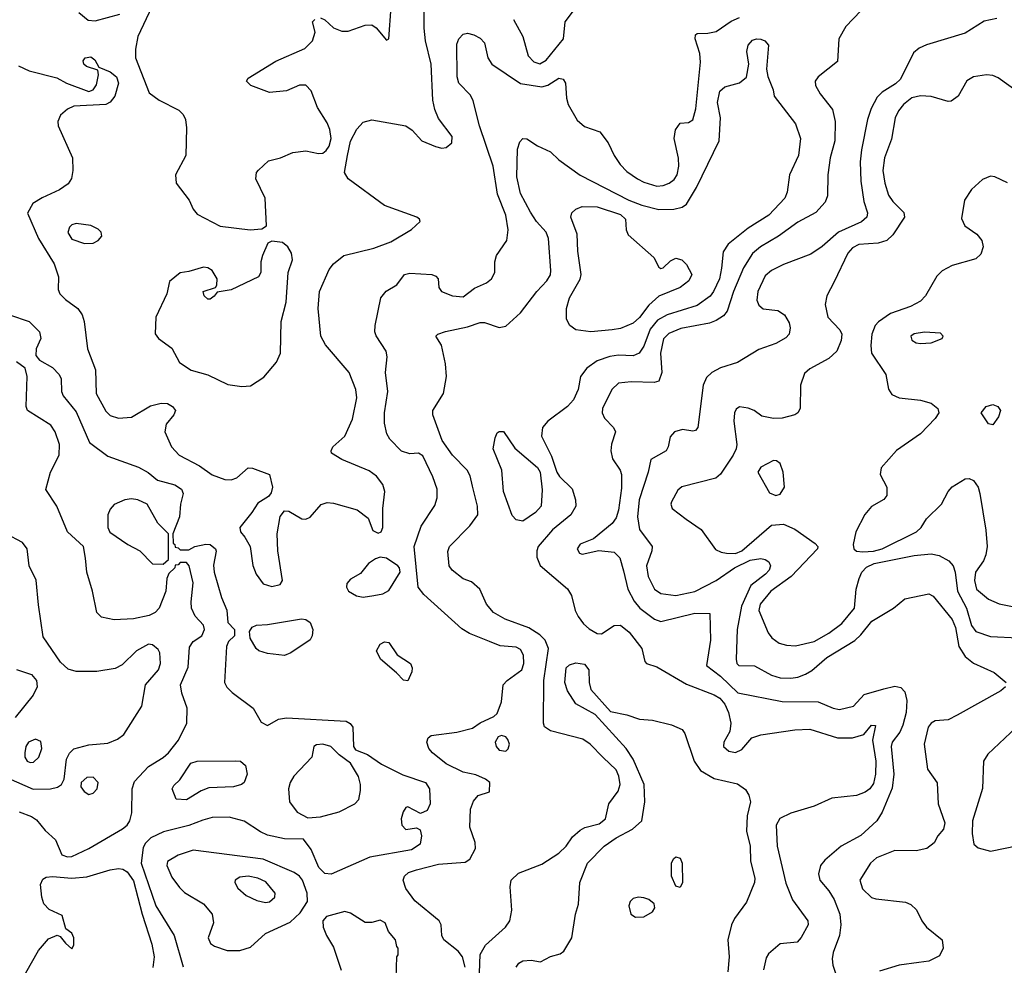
# Model space of a CAD drawing. Extents: x 1173029 to 1307123, y 522559 to 678521.
# Tile 195 of 256: x 1198830 to 1203459, y 588535 to 592984. Entities that reach past the tile are written whole.
import ezdxf

# ---------------------------------------------------------------- set-up
doc = ezdxf.new("R2010")
doc.units = 0

msp = doc.modelspace()

# ---------------------------------------------------------------- linework, layer by layer
at = {"layer": '0CON10XD'}
for points in [[(1198825, 592767.3), (1198875, 592742.9), (1199005, 592711.4), (1199050, 592685), (1199155, 592646), (1199175.6, 592654.4), (1199191.7, 592678.3), (1199200, 592725), (1199197.5, 592747.5), (1199143.4, 592763.4), (1199131.2, 592775), (1199129.2, 592790.8), (1199137.5, 592805), (1199165, 592809.2), (1199183.8, 592795), (1199201.7, 592761.7), (1199255, 592738.9), (1199284.5, 592715), (1199294.6, 592685), (1199276.7, 592625), (1199255, 592595.7), (1199235, 592585.6), (1199085, 592578.1), (1199055, 592563.5), (1199021.5, 592535), (1199008.9, 592505), (1199011.1, 592485), (1199078.9, 592335), (1199080.5, 592275), (1199073, 592237), (1199057.3, 592212.7), (1199017, 592183), (1198935, 592146.7), (1198891.2, 592118.8), (1198866.2, 592073.8), (1198918.2, 591955), (1198992.5, 591835), (1199011.9, 591775), (1199010.5, 591715), (1199018.5, 591695), (1199045, 591667.5), (1199103.3, 591625), (1199123.6, 591595), (1199133.6, 591565), (1199148.9, 591435), (1199186.6, 591336.6), (1199188.9, 591225), (1199235, 591141.9), (1199255, 591121.5), (1199295, 591109.1), (1199355.5, 591114.5), (1199445, 591167.1), (1199495, 591180), (1199525, 591178.8), (1199548.8, 591165), (1199562, 591145), (1199554, 591125), (1199518.7, 591081.3), (1199512.9, 591045), (1199544.5, 590975), (1199580, 590935), (1199675.5, 590885.5), (1199735, 590842.9), (1199795, 590820.8), (1199825, 590820), (1199851.2, 590828.8), (1199905, 590876.2), (1199925, 590874), (1200004.1, 590844.1), (1200018.1, 590785), (1200011.9, 590758.1), (1199999.1, 590740.9), (1199950.3, 590709.7), (1199922, 590665), (1199864.5, 590595.5), (1199868.1, 590575), (1199888.8, 590548.8), (1199913.6, 590505), (1199925.7, 590415.7), (1199942, 590375), (1199975, 590330), (1200015, 590317.1), (1200055, 590326.7), (1200066, 590345), (1200043.5, 590485), (1200040.9, 590565), (1200055, 590647.5), (1200075, 590673.8), (1200095, 590672), (1200156.1, 590636.1), (1200175, 590633.8), (1200195, 590643.8), (1200247.2, 590702.8), (1200275, 590712.5), (1200305, 590710), (1200417.4, 590677.4), (1200468.3, 590638.3), (1200490.5, 590580.5), (1200515, 590568.8), (1200530, 590575), (1200538, 590595), (1200538, 590685), (1200547.5, 590765), (1200537.4, 590797.4), (1200506.9, 590836.9), (1200472.4, 590862.4), (1200344.6, 590914.6), (1200296.2, 590945), (1200294, 590955), (1200302, 590975), (1200359.4, 591025), (1200394.5, 591104.5), (1200414.7, 591205), (1200410.6, 591245), (1200378.5, 591325), (1200268.2, 591455), (1200245.4, 591495), (1200234, 591626), (1200239.2, 591705), (1200285, 591809.2), (1200305.8, 591835), (1200354.2, 591875), (1200495, 591909.2), (1200575, 591939.6), (1200673, 591997), (1200712.5, 592035), (1200710, 592045), (1200697.5, 592055), (1200545, 592110), (1200374.2, 592235), (1200357.8, 592265), (1200371.8, 592345), (1200385, 592413.3), (1200415, 592469.2), (1200445, 592501.4), (1200485, 592513.1), (1200645, 592485.6), (1200675.7, 592465), (1200721.4, 592415), (1200785, 592387.3), (1200815, 592380.5), (1200835, 592383.3), (1200862.2, 592405), (1200863.6, 592435), (1200799.4, 592519.4), (1200781.5, 592561.5), (1200772, 592605), (1200764.1, 592775), (1200738.8, 592885), (1200732.1, 592945), (1200732.1, 593055)], [(1199451.4, 593045), (1199386.2, 592905), (1199374.5, 592845), (1199373.8, 592805), (1199439.5, 592639.5), (1199485.9, 592605.9), (1199578.5, 592558.5), (1199598.3, 592538.3), (1199609.4, 592515), (1199614.4, 592475), (1199611.9, 592345), (1199562.5, 592255), (1199566.5, 592215), (1199627.1, 592135), (1199645, 592093.3), (1199665, 592070), (1199773.2, 592013.2), (1199914.3, 591995.7), (1199969.3, 592000.7), (1199990, 592015), (1199984.3, 592145), (1199940, 592235), (1199944, 592265), (1199953.2, 592276.8), (1200000.3, 592319.7), (1200055.8, 592334.2), (1200115, 592360), (1200175, 592367.1), (1200235, 592354.4), (1200255, 592356.7), (1200271.3, 592368.7), (1200285, 592390), (1200294.8, 592425), (1200287.8, 592467.8), (1200275, 592499.2), (1200230.7, 592570.8), (1200199.8, 592649.8), (1200175, 592675.7), (1200145, 592675.7), (1200085, 592649.4), (1200005, 592642.5), (1199916.7, 592675), (1199896.2, 592695), (1199905, 592709.2), (1200035, 592789.2), (1200170.5, 592849.5), (1200206.9, 592885), (1200219.2, 592925), (1200207.5, 592975), (1200217.5, 592985)], [(1200245, 592993.8), (1200265, 592983.8), (1200305.8, 592945.8), (1200345, 592930.5), (1200375, 592931.1), (1200455, 592959.1), (1200485, 592960.8), (1200505.5, 592945.5), (1200555, 592887.5), (1200566.2, 592895), (1200576.7, 593045)], [(1201152.2, 592985), (1201195.3, 592905), (1201220.4, 592815), (1201246.7, 592786.7), (1201275, 592777.1), (1201305.5, 592794.5), (1201386.4, 592895), (1201394.6, 592975), (1201448.5, 593045)], [(1199108.8, 593018.8), (1199152.7, 592982.7), (1199185, 592978.8), (1199300.4, 593009.6)], [(1200925, 588526.2), (1200911.6, 588575), (1200892.2, 588602.2), (1200824.4, 588655), (1200814.4, 588675), (1200811.9, 588725), (1200801.9, 588745), (1200688.1, 588838.1), (1200645, 588896.2), (1200632.9, 588935), (1200639.2, 588955), (1200658.7, 588971.3), (1200695.4, 588984.6), (1200798.7, 589011.3), (1200925, 589021.1), (1200946.2, 589035), (1200973.8, 589085), (1200972.3, 589112.3), (1200947.1, 589185), (1200949.7, 589270.3), (1200963, 589307), (1200985, 589333.3), (1201038.3, 589351.7), (1201040, 589395), (1201020.7, 589410.7), (1200975, 589431.2), (1200915, 589444), (1200835, 589483.8), (1200770.8, 589535), (1200754.2, 589555), (1200744, 589585), (1200750, 589605), (1200765, 589616.2), (1200885, 589632.5), (1200959.7, 589650.3), (1200995, 589676), (1201060, 589705), (1201075, 589720), (1201095.9, 589774.1), (1201103.8, 589855), (1201122, 589875), (1201191.5, 589925), (1201200.8, 589955), (1201198.8, 589995), (1201185, 590021.4), (1201165, 590031.5), (1201088.6, 590038.6), (1201038.7, 590058.7), (1200945, 590096.4), (1200908.9, 590118.9), (1200729.5, 590279.5), (1200704.2, 590315), (1200684.6, 590505), (1200718, 590602), (1200782.1, 590697.9), (1200792.3, 590735), (1200792.5, 590775), (1200773.3, 590833.3), (1200725, 590932.9), (1200705, 590944.4), (1200665, 590941.5), (1200625, 590953.5), (1200570.5, 591010.5), (1200556.7, 591035), (1200545.4, 591085.4), (1200544.6, 591135), (1200561.1, 591235), (1200550.6, 591325), (1200558.3, 591398.3), (1200552.5, 591425), (1200506.8, 591496.8), (1200500, 591515), (1200500.8, 591545), (1200528, 591675), (1200553.6, 591706.4), (1200602.9, 591737.1), (1200640, 591785), (1200665, 591792), (1200767.5, 591785), (1200787, 591777), (1200797.5, 591765), (1200800, 591725), (1200813.3, 591705), (1200865.7, 591684.3), (1200915, 591680), (1200968.7, 591721.3), (1201025, 591746.8), (1201049.1, 591765), (1201063.8, 591795), (1201064.6, 591845), (1201071.8, 591875), (1201120.5, 591945), (1201126.1, 591995), (1201115.3, 592065), (1201077.3, 592162.7), (1201056.2, 592295), (1200991.8, 592485), (1200962.6, 592602.6), (1200949.4, 592629.4), (1200895.2, 592685.3), (1200886.8, 592715), (1200885, 592868.8), (1200895.5, 592895), (1200915, 592915.5), (1200935, 592920.4), (1200965, 592913.5), (1200995, 592897.1), (1201015.7, 592875), (1201031.9, 592805), (1201050, 592775), (1201185, 592683.8), (1201285, 592668.4), (1201313.5, 592676.5), (1201365, 592709.5), (1201385.8, 592705), (1201396.9, 592685), (1201400.9, 592615), (1201408.5, 592585), (1201451.5, 592511.5), (1201485, 592482.2), (1201557.1, 592457.1), (1201596.9, 592405), (1201624.4, 592345), (1201652.7, 592302.7), (1201685, 592270), (1201735.3, 592235.3), (1201765, 592219.6), (1201825, 592201.6), (1201855, 592203.4), (1201884.2, 592215.8), (1201908, 592232), (1201920.8, 592255), (1201928.7, 592295), (1201927.9, 592332.1), (1201906.7, 592425), (1201913.6, 592466.4), (1201935, 592496.7), (1201975, 592500), (1201995, 592513.3), (1202009.1, 592565), (1202031.2, 592785), (1202027.8, 592825), (1202006.7, 592895), (1202007.5, 592912.5), (1202015, 592920), (1202065, 592920.6), (1202105, 592929.1), (1202175, 592977.3), (1202215, 592995.3)], [(1203425, 592990.4), (1203365, 592977.2), (1203275, 592920.5), (1203093.4, 592866.6), (1203059.1, 592850.9), (1203032.2, 592827.8), (1202971.8, 592705), (1202947.4, 592682.6), (1202885, 592644), (1202861, 592619), (1202833.7, 592566.3), (1202816.8, 592515), (1202787.6, 592372.4), (1202782, 592315), (1202784.8, 592225), (1202798.9, 592128.9), (1202816.2, 592075), (1202813.8, 592055), (1202787.5, 592032.5), (1202679.5, 591985), (1202603.3, 591916.7), (1202549.1, 591880.9), (1202421.9, 591831.9), (1202364.4, 591805), (1202335, 591778.6), (1202300, 591705), (1202295.7, 591665), (1202305, 591641.2), (1202325, 591624), (1202395, 591615.8), (1202426, 591595), (1202448.3, 591558.3), (1202452.9, 591535), (1202448.6, 591505), (1202432.2, 591487.8), (1202385, 591461.1), (1202305, 591432.5), (1202205, 591371.5), (1202124.4, 591345.6), (1202085, 591323.8), (1202059.7, 591300.3), (1202042.9, 591265), (1202019.2, 591065), (1202007.9, 591052.1), (1201995, 591048), (1201945.7, 591055.7), (1201908.8, 591045), (1201888.3, 591021.7), (1201879.2, 590975), (1201869.2, 590955), (1201797.5, 590915), (1201785.3, 590855), (1201743.4, 590725), (1201735.3, 590644.7), (1201744.6, 590585), (1201803.6, 590505), (1201802.9, 590485), (1201776.7, 590415), (1201785.3, 590365), (1201815, 590305.6), (1201845, 590284.7), (1201915, 590274.8), (1202005, 590293.8), (1202105, 590345.2), (1202190.4, 590405), (1202265, 590440.8), (1202315, 590449.6), (1202335.2, 590445.2), (1202352.9, 590432.9), (1202360, 590415), (1202354.1, 590395), (1202337.2, 590375), (1202268, 590322), (1202223.8, 590225), (1202204.1, 590115), (1202199.1, 589975), (1202202.2, 589955), (1202211.2, 589945), (1202285, 589943.6), (1202365, 589900), (1202405, 589888), (1202455, 589886.7), (1202489.1, 589890.9), (1202525.2, 589904.7), (1202555, 589922.3), (1202625, 589983.3), (1202756.4, 590063.6), (1202785, 590089.6), (1202836.4, 590153.6), (1202938, 590215), (1202991.3, 590258.7), (1203105, 590283.1), (1203125, 590272.2), (1203215, 590162.7), (1203229.2, 590125), (1203246.4, 590035), (1203275, 589987.9), (1203315, 589956.8), (1203412.1, 589912.1), (1203468.6, 589865)], [(1202785, 593025.6), (1202715, 592952), (1202681.9, 592895), (1202675, 592787.5), (1202584, 592715), (1202570, 592695), (1202572.5, 592675), (1202594, 592635), (1202651.4, 592561.4), (1202663.8, 592505), (1202662.3, 592415), (1202641.2, 592335), (1202630.5, 592255), (1202627.8, 592155), (1202616.9, 592125), (1202572.7, 592077.3), (1202489, 592031), (1202397.5, 591965), (1202312.5, 591915), (1202275.6, 591884.4), (1202233.8, 591816.2), (1202185.7, 591705), (1202156.9, 591613.1), (1202139.7, 591590.3), (1202105, 591568.2), (1202072.7, 591557.2), (1201939.3, 591530.7)], [(1201232, 592078), (1201185, 592165.8), (1201167.6, 592245), (1201170.4, 592375), (1201181.1, 592408.9), (1201195, 592426), (1201215, 592424.2), (1201265, 592390.6), (1201325, 592362.9), (1201365, 592324.3), (1201465, 592252.7), (1201694.5, 592135), (1201755, 592111.1), (1201835, 592091.1), (1201905, 592093.1), (1201945, 592102.3), (1201965, 592116.5), (1202011.5, 592195), (1202118.5, 592415), (1202125, 592522.5), (1202111.6, 592595), (1202122.3, 592647.7), (1202145, 592668.6), (1202215, 592687.1), (1202246.8, 592713.2), (1202257.8, 592775), (1202249.5, 592835), (1202254.4, 592865), (1202275, 592888.5), (1202295, 592894.4), (1202315, 592892.2), (1202333.8, 592885), (1202350.8, 592865), (1202341.2, 592751.2), (1202347.7, 592717.7), (1202372.9, 592655), (1202376.9, 592625), (1202477.8, 592495), (1202501.2, 592425), (1202492.3, 592345), (1202449.5, 592255), (1202437.9, 592172.1), (1202427.5, 592145), (1202352.5, 592065), (1202255, 592004.1), (1202161.1, 591928.9), (1202138, 591892), (1202129.5, 591815), (1202120.7, 591765), (1202092.4, 591705), (1202076.1, 591683.8), (1202015, 591640), (1201874.8, 591595.2), (1201829.6, 591570.4), (1201795, 591527.8), (1201765, 591447.8), (1201743.3, 591415), (1201715, 591402), (1201645, 591406.4), (1201605, 591398.8), (1201545, 591378.7), (1201496.7, 591345), (1201466.5, 591305), (1201455.5, 591245), (1201433.6, 591196.4), (1201405.6, 591165), (1201313.6, 591095), (1201287.7, 591065), (1201284, 591025), (1201330.6, 590930.6), (1201355, 590855.6), (1201368.4, 590835), (1201427.1, 590777.1), (1201443.8, 590725), (1201444.6, 590695), (1201421.8, 590655), (1201335, 590584.6), (1201267.5, 590505), (1201261.1, 590485), (1201261.8, 590455), (1201276.4, 590416.4), (1201405.8, 590305.8), (1201424.7, 590274.7), (1201442.5, 590205), (1201456.1, 590176.1), (1201481.2, 590141.2), (1201508, 590118), (1201545, 590096.7), (1201565, 590095.4), (1201625, 590134.6), (1201655, 590136.2), (1201695, 590101.8), (1201755.8, 590025), (1201770, 589965), (1201777.5, 589955), (1201825, 589940), (1201965, 589858.5), (1202095, 589808.1), (1202121.5, 589791.5), (1202145, 589763.8), (1202162.7, 589725), (1202174.2, 589675), (1202169.6, 589635), (1202140, 589585), (1202139.2, 589565), (1202165, 589542.9), (1202195, 589535.6), (1202225, 589551.1), (1202272.5, 589605), (1202315, 589619.6), (1202475, 589643.1), (1202545, 589646.7), (1202675, 589605.3), (1202745, 589605.5), (1202799.7, 589620.3), (1202835, 589665.7), (1202853.9, 589663.9), (1202839.5, 589595), (1202854.8, 589495), (1202853.7, 589435), (1202845, 589390.8), (1202827.9, 589365), (1202805, 589349.3), (1202765.2, 589334.8), (1202648.8, 589321.2), (1202565, 589283.9), (1202455, 589250.8), (1202404.1, 589225.9), (1202386.5, 589195), (1202392, 589095), (1202431.7, 588921.7), (1202463.4, 588843.4), (1202535.6, 588745), (1202537.1, 588725), (1202504.4, 588665.6), (1202485.6, 588644.4), (1202405, 588636), (1202351.3, 588588.7), (1202339.7, 588570.3), (1202326.6, 588513.4)], [(1203558.5, 592618.5), (1203431.3, 592711.3), (1203405, 592722.5), (1203375, 592724.6), (1203315, 592715.5), (1203283.7, 592696.3), (1203242, 592625), (1203209.7, 592600.3), (1203195, 592599.4), (1203115, 592622.2), (1203065, 592626.2), (1203025, 592616.2), (1202985.3, 592584.7), (1202962.1, 592555), (1202947, 592523), (1202928.3, 592421.7), (1202896.2, 592335), (1202888.9, 592275), (1202897.1, 592215), (1202915, 592158), (1202935, 592129.4), (1202987.2, 592077.2), (1202990.6, 592055), (1202935, 591971.4), (1202907.5, 591945), (1202866.7, 591933.3), (1202775, 591926.3), (1202745, 591911.6), (1202723.8, 591885), (1202659.6, 591750.4), (1202624.5, 591685), (1202616.8, 591645), (1202629.7, 591585), (1202685.5, 591525), (1202695.4, 591505), (1202691.8, 591475), (1202671.5, 591425), (1202635, 591390), (1202545, 591342.1), (1202520.5, 591319.5), (1202501.5, 591265), (1202498.9, 591155), (1202488.6, 591135), (1202475, 591125.6), (1202415, 591109.6), (1202375, 591107.9), (1202319.2, 591119.2), (1202283.3, 591145), (1202255, 591155.8), (1202215, 591162.5), (1202198.9, 591151.1), (1202190.9, 591135), (1202188.2, 591095), (1202201.1, 590985), (1202198.5, 590965), (1202185.4, 590935), (1202125, 590845.7), (1202103, 590827), (1201943.6, 590786.4), (1201925, 590771.2), (1201894.2, 590715), (1201890.8, 590705), (1201898, 590685), (1201964.3, 590634.2), (1202033.5, 590585), (1202101.9, 590491.9), (1202128.3, 590478.3), (1202153.8, 590473.8), (1202195, 590473.1), (1202225, 590485.2), (1202364.7, 590605.3), (1202420.8, 590610.8), (1202475, 590587.5), (1202569.4, 590519.4), (1202582, 590505), (1202580.8, 590495), (1202456.8, 590365), (1202361.8, 590295), (1202311.2, 590235), (1202304.6, 590205), (1202348.8, 590098.8), (1202365.8, 590075.8), (1202401.5, 590051.5), (1202435, 590041.5), (1202478.3, 590038.3), (1202565, 590059.1), (1202635, 590098.4), (1202695, 590142.8), (1202754.7, 590215), (1202762.9, 590305), (1202776.6, 590355), (1202788.8, 590385), (1202811.2, 590408.8), (1202846.9, 590425), (1203035, 590463.2), (1203115, 590471.7), (1203153.1, 590463.1), (1203198.3, 590438.3), (1203218.6, 590415), (1203228.4, 590385), (1203238.8, 590295), (1203281.2, 590215), (1203305, 590134.4), (1203325, 590105.5), (1203395, 590081.8), (1203525, 590075.4)], [(1203475, 592216.2), (1203415, 592244.7), (1203395, 592248), (1203357.4, 592232.6), (1203305.5, 592185), (1203272.9, 592135), (1203258.9, 592048.9), (1203273.8, 592013.8), (1203330.8, 591975), (1203354, 591945), (1203360, 591915), (1203349.7, 591880.3), (1203325, 591859.4), (1203215, 591827.8), (1203166.8, 591803.2), (1203142.8, 591777.2), (1203088.5, 591685), (1203065, 591659.5), (1203018, 591635), (1202925, 591601.2), (1202867.8, 591562.2), (1202852.9, 591545), (1202836.7, 591505), (1202831.4, 591451.4), (1202834.5, 591415), (1202902.5, 591315), (1202915.5, 591245.5), (1202931.2, 591221.2), (1202965, 591205.5), (1203065, 591193.6), (1203115, 591180.5), (1203146.9, 591155), (1203152.2, 591135), (1203135, 591108.1), (1203065.5, 591035), (1202953.1, 590956.9), (1202881.1, 590875), (1202875.4, 590845), (1202907.1, 590785), (1202907.1, 590745), (1202893.5, 590726.5), (1202835, 590694.5), (1202803.6, 590656.4), (1202760.9, 590575), (1202748.7, 590515), (1202751.5, 590495), (1202765, 590483.3), (1202795, 590480.7), (1202845, 590484.2), (1202885, 590495.2), (1203047.1, 590575), (1203068, 590595), (1203093.3, 590635), (1203164.5, 590705.5), (1203195.5, 590765), (1203213.7, 590786.3), (1203275, 590823.5), (1203295, 590825.5), (1203315, 590815.6), (1203336.1, 590785), (1203343.9, 590755), (1203373.2, 590583.2), (1203379.2, 590505), (1203373.3, 590466.7), (1203361.5, 590438.5), (1203324.6, 590385), (1203319.2, 590345), (1203329.1, 590305), (1203385, 590257.7), (1203435.3, 590235.3), (1203594.2, 590204.2)], [(1201515, 591516.2), (1201445, 591525.7), (1201416, 591545), (1201401.4, 591575), (1201401.5, 591625), (1201415.5, 591675), (1201465.8, 591764.2), (1201470.7, 591785), (1201454.7, 591895), (1201451.3, 591975), (1201422.1, 592055), (1201426.7, 592075), (1201445, 592092.5), (1201475.3, 592104.7), (1201545, 592104.2), (1201655, 592067.8), (1201678.2, 592045), (1201681.8, 591995), (1201691.5, 591971.5), (1201811.5, 591865), (1201835, 591820), (1201845, 591813.3), (1201855, 591816.7), (1201889.7, 591850.3), (1201915, 591862.9), (1201943.8, 591855), (1201965, 591832), (1201990, 591785), (1201975.6, 591755), (1201935, 591724.4), (1201835, 591683.1), (1201788.3, 591641.7), (1201745, 591583.8), (1201715, 591556.2), (1201655, 591531.1), (1201615, 591524.6), (1201515, 591516.2)], [(1200990.9, 588455), (1200994.8, 588585.2), (1201019.9, 588630.1), (1201114.5, 588715), (1201134.6, 588745), (1201143.8, 588795), (1201136.4, 588905), (1201141.5, 588935), (1201175, 588969.1), (1201285, 589011.3), (1201365, 589063.2), (1201399.2, 589095), (1201429.7, 589140.3), (1201465, 589170.9), (1201487.3, 589182.7), (1201555, 589201.1), (1201584.4, 589225), (1201599.4, 589295), (1201644.5, 589355), (1201653.9, 589386.1), (1201647.3, 589425), (1201634.5, 589455), (1201572.9, 589512.9), (1201511.5, 589575), (1201478.3, 589598.3), (1201325, 589638), (1201297.3, 589657.3), (1201292.9, 589675), (1201293.8, 589875), (1201315.9, 590025), (1201300.4, 590065), (1201275, 590090), (1201223.7, 590123.7), (1201113, 590163), (1201057.3, 590195), (1201024.7, 590234.7), (1200993.3, 590305), (1200955, 590340), (1200915, 590353.3), (1200863.3, 590395), (1200848.8, 590415), (1200842.7, 590482.7), (1200851.4, 590505), (1200947, 590603), (1200983.5, 590655), (1200982.9, 590695), (1200958.8, 590788.8), (1200948.1, 590838.1), (1200934.5, 590865), (1200865.3, 590935.3), (1200817.1, 591005), (1200771.9, 591125), (1200772.9, 591145), (1200823.1, 591225), (1200836.6, 591305), (1200831.5, 591365), (1200813.1, 591453.1), (1200786.7, 591495), (1200796.7, 591505), (1200832.2, 591517.8), (1200935, 591538.8), (1200995, 591559.2), (1201015, 591559.1), (1201085, 591535.5), (1201115, 591542.2), (1201184.4, 591605), (1201261.2, 591705), (1201307.9, 591755), (1201325, 591784), (1201327.9, 591805), (1201317.1, 591955), (1201305.4, 591985), (1201260, 592035), (1201232, 592078)], [(1199135, 591930.9), (1199175, 591932.5), (1199199.2, 591945), (1199215.8, 591965), (1199212.9, 591985), (1199198.8, 591998.8), (1199165, 592015.5), (1199095, 592025.7), (1199075, 592019.2), (1199065, 592007.5), (1199057, 591983), (1199075, 591952.2), (1199135, 591930.9)], [(1199875, 591258.6), (1199915, 591261.9), (1199977.6, 591302.4), (1200037.3, 591372.7), (1200056.2, 591415), (1200059.2, 591565), (1200083.1, 591655), (1200092, 591795), (1200112.5, 591855), (1200107.5, 591885), (1200091.2, 591915), (1200065, 591936.2), (1200015, 591942.5), (1199997, 591933), (1199971.2, 591875), (1199963.8, 591845), (1199963.3, 591795), (1199952.5, 591775), (1199825, 591714), (1199758.3, 591701.7), (1199745, 591683.3), (1199725, 591670), (1199715, 591670), (1199697.5, 591685), (1199692.5, 591705), (1199750, 591725), (1199757.5, 591735), (1199758.8, 591765), (1199735, 591803.8), (1199715, 591816), (1199695, 591820), (1199625, 591798.8), (1199585, 591793.3), (1199535, 591752.5), (1199522, 591695), (1199470, 591585), (1199467, 591507), (1199482.5, 591485), (1199545, 591438.1), (1199581.1, 591371.1), (1199636.2, 591335), (1199715, 591312.7), (1199808.3, 591268.3), (1199875, 591258.6)], [(1198782, 591595), (1198874.4, 591564.4), (1198922.5, 591515), (1198929.2, 591485), (1198908, 591435), (1198906.2, 591405), (1198922.7, 591382.7), (1198985, 591348.6), (1199015.7, 591315), (1199024.3, 591295), (1199027.1, 591235), (1199034.3, 591215), (1199095, 591138.6), (1199158.9, 590995), (1199245, 590930), (1199389.4, 590879.4), (1199434.3, 590854.3), (1199477.6, 590817.6), (1199558.8, 590795), (1199591.4, 590775), (1199598.1, 590755), (1199586.5, 590705), (1199581.5, 590645), (1199550, 590565), (1199551.7, 590521.7), (1199560, 590515), (1199561.7, 590501.7), (1199575, 590500), (1199585, 590490), (1199625, 590490), (1199654.2, 590505.8), (1199705, 590516.7), (1199725, 590514.4), (1199750.8, 590495), (1199754.2, 590484.2), (1199741.7, 590418.3), (1199744, 590385), (1199778.7, 590265), (1199803.9, 590206.1), (1199808.3, 590148.3), (1199840, 590115), (1199840, 590085), (1199811.7, 590058.3), (1199802.5, 590035), (1199793.3, 589865), (1199804, 589844), (1199829.2, 589819.2), (1199927.1, 589745), (1199965, 589679.2), (1199995, 589663.3), (1200047.4, 589692.6), (1200085, 589699.3), (1200364.4, 589684.4), (1200383.2, 589673.2), (1200395.8, 589655), (1200400, 589565), (1200408.3, 589548.3), (1200465, 589526.7), (1200531.4, 589481.4), (1200631.1, 589431.1), (1200737.5, 589395), (1200756.1, 589366.1), (1200760, 589295), (1200746.4, 589263.6), (1200715, 589250), (1200655, 589280), (1200645, 589277.5), (1200632.4, 589257.6), (1200623.3, 589225), (1200626, 589195), (1200645, 589174), (1200695, 589182.5), (1200713, 589173), (1200720, 589145), (1200713.3, 589105), (1200672.3, 589077.7), (1200476.6, 589043.4), (1200295, 588964.1), (1200265, 588967.8), (1200237.1, 588995), (1200200.7, 589080.7), (1200165, 589128), (1200075, 589130.9), (1199995, 589147.8), (1199962.3, 589162.3), (1199885, 589212.9), (1199815, 589232.2), (1199735, 589230.6), (1199691.5, 589218.5), (1199625, 589192.1), (1199506.2, 589163.8), (1199445.9, 589134.1), (1199420.8, 589109.2), (1199410.8, 589089.2), (1199400.9, 589015), (1199470.2, 588815), (1199555.7, 588675.7), (1199598.1, 588528.1)], [(1201939.3, 591530.7), (1201882.1, 591507.9), (1201857, 591483), (1201843.7, 591415), (1201848.9, 591325), (1201835, 591284.2), (1201813.5, 591276.5), (1201705, 591279.7), (1201645, 591273.8), (1201613.8, 591245), (1201570.7, 591155), (1201569.3, 591135), (1201579.1, 591109.2), (1201622.2, 591065), (1201631.8, 591045), (1201613, 590987), (1201609.1, 590955), (1201617.9, 590917.9), (1201653.2, 590865), (1201659.3, 590845), (1201659.1, 590780.8), (1201645, 590676.7), (1201635, 590640.8), (1201615.4, 590614.6), (1201528.7, 590541.3), (1201465, 590516.9), (1201451.4, 590495), (1201462.5, 590475), (1201475, 590470), (1201552.6, 590487.4), (1201625, 590478.9), (1201651.5, 590451.5), (1201668.4, 590391.6), (1201690, 590305), (1201718.5, 590248.5), (1201745.7, 590215.7), (1201815, 590163.1), (1201845, 590153.2), (1202005, 590192.1), (1202075, 590190), (1202078.5, 590065), (1202059.5, 589945), (1202125, 589895.3), (1202206.9, 589816.9), (1202415, 589776.9), (1202585, 589775.4), (1202655, 589745.6), (1202685, 589739.1), (1202750, 589755), (1202800.2, 589809.8), (1202893.5, 589836.5), (1202945, 589848.8), (1202972.7, 589842.7), (1202991.1, 589821.1), (1203000.9, 589780.9), (1202998.1, 589725), (1202982.9, 589665), (1202968, 589632), (1202932.9, 589585), (1202927, 589565), (1202940.5, 589435), (1202931.9, 589368.1), (1202884.6, 589255), (1202859.6, 589215), (1202785, 589145.3), (1202692, 589095), (1202615, 589030), (1202596, 589005), (1202586.1, 588966.1), (1202592, 588935), (1202635, 588886), (1202660, 588845), (1202685.9, 588775), (1202690.7, 588725), (1202684.7, 588675.3), (1202654.6, 588595), (1202649.6, 588565), (1202653.2, 588535), (1202681.8, 588451.8)], [(1203065, 591460), (1203115, 591464.2), (1203166.7, 591485), (1203172.5, 591495), (1203158.8, 591508.8), (1203084.3, 591514.3), (1203035, 591506.5), (1203020, 591495), (1203025, 591476.7), (1203045, 591464), (1203065, 591460)], [(1198827.5, 589257.5), (1198885.8, 589235.8), (1198908.9, 589218.9), (1198949.5, 589169.5), (1198998.5, 589125), (1199028.8, 589055), (1199055, 589045.6), (1199075, 589047.1), (1199155, 589085.4), (1199313.4, 589176.6), (1199335.4, 589194.6), (1199347.8, 589215), (1199357, 589253), (1199359.6, 589365), (1199370.6, 589399.4), (1199435, 589471.2), (1199505, 589513.6), (1199529.5, 589535), (1199576.5, 589595), (1199615.6, 589675), (1199617.3, 589745), (1199592, 589815), (1199585.9, 589855), (1199622.9, 589937.1), (1199628.3, 590031.7), (1199645, 590058.8), (1199686.7, 590085), (1199698.8, 590115), (1199694, 590135), (1199655, 590178), (1199638.6, 590215), (1199635.6, 590245), (1199645.6, 590335), (1199627.5, 590415), (1199615, 590430), (1199585, 590430), (1199575, 590420), (1199561.7, 590418.3), (1199560, 590405), (1199531.7, 590378.3), (1199522.5, 590355), (1199516.7, 590295), (1199485.6, 590215), (1199467.5, 590195), (1199438.3, 590181.7), (1199364.7, 590165.3), (1199275, 590160.5), (1199215, 590172.5), (1199192.5, 590195), (1199172.1, 590295), (1199145.3, 590385.3), (1199139.5, 590450.5), (1199129.6, 590505), (1199055, 590574.5), (1199005, 590695.7), (1198953.5, 590773.5), (1198975.4, 590855), (1199016.1, 590935), (1199017.5, 590985), (1198997.5, 591045), (1198976.6, 591076.6), (1198866, 591145), (1198860, 591165), (1198865.8, 591305), (1198856.2, 591345), (1198814.4, 591374.4)], [(1203405, 591078.1), (1203385, 591083.3), (1203350.5, 591135), (1203374.4, 591165), (1203405, 591174.5), (1203428.6, 591165), (1203442.2, 591145), (1203432.7, 591115), (1203405, 591078.1)], [(1201195, 590624.5), (1201165, 590631.4), (1201145, 590652), (1201104.5, 590765), (1201096.5, 590865), (1201055.6, 590965), (1201065, 591017.5), (1201075, 591040), (1201085, 591046.7), (1201105, 591046.2), (1201158.3, 590968.3), (1201265, 590876.9), (1201277.4, 590855), (1201287, 590773), (1201281.5, 590695), (1201255.6, 590665), (1201195, 590624.5)], [(1202385, 590745.4), (1202405, 590751.5), (1202425.8, 590785), (1202419.7, 590855), (1202405, 590895.7), (1202388.9, 590908.9), (1202375, 590910), (1202315, 590878.5), (1202300.5, 590855), (1202355, 590758.8), (1202385, 590745.4)], [(1199505, 590422.5), (1199530, 590445), (1199530, 590565), (1199480, 590615), (1199428.8, 590705), (1199385.6, 590725.6), (1199355, 590729.4), (1199325, 590725.6), (1199275, 590702.9), (1199255, 590682), (1199244.5, 590655), (1199244.4, 590595), (1199253.8, 590573.8), (1199338, 590515), (1199395.5, 590485.5), (1199455, 590423.3), (1199505, 590422.5)], [(1198893.7, 589363.7), (1198975, 589365.3), (1199007.3, 589372.8), (1199027.1, 589385), (1199039.6, 589410.4), (1199049.5, 589505), (1199065, 589533.6), (1199085, 589553.6), (1199155, 589572.9), (1199245, 589580.8), (1199290.3, 589599.7), (1199319.1, 589620.9), (1199404.3, 589755), (1199420.8, 589855), (1199482.7, 589925), (1199492.7, 589955), (1199488.5, 590005), (1199481.7, 590021.7), (1199455, 590043.6), (1199435, 590046.1), (1199380, 590015), (1199311.1, 589948.9), (1199279.2, 589930.8), (1199192.6, 589917.4), (1199095, 589918.1), (1199057.9, 589927.9), (1199021.6, 589961.6), (1198941.1, 590081.1), (1198918.2, 590231.8), (1198907.3, 590347.3), (1198874.5, 590415), (1198864.4, 590495), (1198843.9, 590523.9), (1198767.1, 590565)], [(1200445, 590267.5), (1200495, 590274.5), (1200537.4, 590282.6), (1200565, 590298.6), (1200618.5, 590385), (1200616.5, 590405), (1200608.6, 590415), (1200555, 590450.9), (1200525, 590455.6), (1200502.2, 590447.8), (1200470, 590425), (1200431.7, 590378.3), (1200385, 590351.2), (1200368.3, 590331.7), (1200366.2, 590315), (1200376.7, 590295), (1200413.2, 590273.2), (1200445, 590267.5)], [(1200075, 589993.5), (1199995, 590001.5), (1199955, 590014.4), (1199941.2, 590025), (1199913.3, 590075), (1199910, 590105), (1199923.6, 590126.4), (1199943.9, 590136.1), (1199995, 590139.2), (1200155, 590165.5), (1200175, 590162.2), (1200195, 590148.6), (1200207.8, 590115), (1200205.6, 590085), (1200195, 590066.2), (1200105, 590005.5), (1200075, 589993.5)], [(1200655, 589873.3), (1200635, 589876), (1200601.7, 589911.7), (1200525.8, 589975), (1200506.9, 590015), (1200525, 590046.7), (1200545, 590057.5), (1200565, 590054.4), (1200605.4, 589995.4), (1200667.8, 589955), (1200675.6, 589935), (1200674.5, 589915.5), (1200655, 589873.3)], [(1201164.3, 588525.7), (1201176.7, 588545), (1201195, 588556), (1201235, 588560), (1201279.3, 588550.7), (1201325, 588576.2), (1201371.2, 588588.8), (1201387.9, 588602.1), (1201425.8, 588665), (1201443.8, 588775), (1201457.7, 588822.3), (1201464.1, 588924.1), (1201500, 589015), (1201577.5, 589095), (1201635, 589134.1), (1201711.1, 589175), (1201755.6, 589215), (1201769.1, 589305), (1201766.1, 589385), (1201714.8, 589504.8), (1201680.8, 589555), (1201535.5, 589715.5), (1201445, 589766), (1201405, 589826.7), (1201393.3, 589865), (1201399.4, 589935), (1201415, 589949.4), (1201445, 589958.9), (1201485, 589951.9), (1201505.6, 589925), (1201507.1, 589865), (1201515, 589833.3), (1201608.6, 589728.6), (1201685, 589713.6), (1201745, 589693.5), (1201805, 589688.5), (1201895, 589666.7), (1201945, 589643.8), (1201957.5, 589625), (1202001.8, 589495), (1202031.2, 589451.2), (1202095, 589413.9), (1202205, 589389.2), (1202242.4, 589362.4), (1202258.5, 589335), (1202266.1, 589305), (1202250.9, 589239.1), (1202246.6, 589166.6), (1202264.4, 589095), (1202266.9, 589025), (1202286.5, 588945), (1202285.5, 588925), (1202247.1, 588832.9), (1202191.1, 588755), (1202176.5, 588725), (1202160, 588655), (1202165.4, 588575), (1202159.2, 588505)], [(1198815, 589926.9), (1198885, 589903.3), (1198908.8, 589875), (1198912.3, 589845), (1198893.6, 589806.4), (1198809.1, 589700.8)], [(1203464.3, 589845), (1203443.4, 589826.6), (1203237.6, 589712.4), (1203195, 589689.4), (1203135, 589685.6), (1203115, 589674.2), (1203102.2, 589655), (1203081.9, 589575), (1203097.6, 589457.6), (1203143, 589393), (1203148.6, 589295), (1203179.2, 589205), (1203173.8, 589175), (1203146.2, 589145), (1203129.2, 589110.8), (1203095.9, 589084.1), (1203045, 589072.9), (1202945, 589075.5), (1202858.9, 589041.1), (1202830.9, 589015), (1202780.6, 588935), (1202792.9, 588895), (1202835, 588854.3), (1202855, 588847.1), (1202995, 588831.4), (1203020.7, 588820.7), (1203046, 588796), (1203071.2, 588745), (1203094.3, 588714.3), (1203167.1, 588655), (1203171.4, 588615), (1203155, 588580), (1203105.3, 588554.7), (1203058, 588548), (1202965, 588535.3), (1202872.9, 588507.1)], [(1203515, 589653.3), (1203381.7, 589528.3), (1203362, 589495), (1203357.3, 589367.3), (1203310.3, 589215), (1203307.7, 589155), (1203316.7, 589105), (1203337.2, 589087.2), (1203395, 589072.5), (1203525, 589098.9)], [(1201115, 589543.3), (1201126.1, 589553.9), (1201133.3, 589575), (1201125, 589597.5), (1201115, 589610), (1201095, 589616.7), (1201079.3, 589610.7), (1201066.2, 589585), (1201070, 589565), (1201085, 589546.7), (1201115, 589543.3)], [(1198879.1, 589489.1), (1198895, 589490.6), (1198920.8, 589515), (1198934.1, 589555.9), (1198928.8, 589588.8), (1198905, 589598.6), (1198871.9, 589585), (1198859.4, 589565), (1198854.4, 589535), (1198854.4, 589515), (1198865, 589496), (1198879.1, 589489.1)], [(1200185, 589228.8), (1200245, 589233.8), (1200332.8, 589257.2), (1200405.4, 589294.6), (1200424.3, 589315), (1200432.7, 589357.3), (1200432.9, 589385), (1200422.7, 589422.7), (1200385.6, 589485.6), (1200332.5, 589525), (1200292.5, 589565), (1200255, 589576.2), (1200225, 589572.5), (1200212.5, 589565), (1200203.3, 589515), (1200119.6, 589425), (1200101.1, 589395), (1200094.6, 589365), (1200098.5, 589305), (1200135, 589256.2), (1200185, 589228.8)], [(1199615, 589314.3), (1199566.4, 589316.4), (1199546.2, 589365), (1199555, 589381.2), (1199583, 589407), (1199635, 589486.5), (1199665, 589495.5), (1199845, 589497.5), (1199867.5, 589495), (1199891.2, 589475), (1199900, 589435), (1199886, 589395), (1199873.3, 589385), (1199835.5, 589374.5), (1199720, 589370), (1199683.7, 589356.3), (1199615, 589314.3)], [(1199155, 589338.6), (1199175, 589344.3), (1199194.4, 589365), (1199199.4, 589395), (1199175, 589420.6), (1199145, 589419.4), (1199118.6, 589395), (1199117.1, 589375), (1199133.4, 589353.4), (1199155, 589338.6)], [(1198775.2, 589415.2), (1198893.7, 589363.7)], [(1199865, 588604.6), (1199915, 588620.9), (1199985, 588685.4), (1200101.2, 588738.8), (1200148.5, 588781.5), (1200182.9, 588835), (1200181.3, 588875), (1200160, 588935), (1200145.2, 588955.2), (1200121, 588971), (1199975, 589034.2), (1199645, 589076.5), (1199575, 589053.5), (1199525, 589023.8), (1199521.9, 589005), (1199545, 588950), (1199580.9, 588900.9), (1199605, 588878), (1199695, 588824.2), (1199734.3, 588775), (1199741.4, 588735), (1199716.7, 588665), (1199727.9, 588637.9), (1199745.4, 588625.4), (1199805, 588605.4), (1199865, 588604.6)], [(1201935, 588901.2), (1201915, 588908), (1201894.3, 588955), (1201894.5, 589015.5), (1201903.4, 589036.6), (1201915, 589046.2), (1201935, 589038.8), (1201945.6, 589015), (1201945.7, 588925), (1201935, 588901.2)], [(1198859.6, 588500.4), (1198919.1, 588605), (1198965, 588660), (1199006.2, 588676.2), (1199020, 588670), (1199045, 588640), (1199075, 588613.3), (1199085, 588630), (1199084, 588665), (1199075, 588686.7), (1199046.4, 588706.4), (1199030, 588770), (1198968.3, 588798.3), (1198943.8, 588825), (1198933.9, 588855), (1198927.3, 588915), (1198939.1, 588940.9), (1198955, 588949.7), (1198985, 588953.3), (1199075, 588945.8), (1199145, 588950.8), (1199255, 588984.5), (1199295, 588990.5), (1199315, 588987.5), (1199335, 588975.5), (1199365, 588933.3), (1199405.5, 588775), (1199450.7, 588635), (1199462.2, 588575), (1199455.9, 588524.1)], [(1199985, 588830.6), (1200005, 588833.1), (1200030, 588855), (1200032, 588875), (1199987.3, 588927.3), (1199949.2, 588945), (1199905, 588954.7), (1199865, 588949.4), (1199843.1, 588935), (1199841.1, 588925), (1199855, 588898.6), (1199895, 588863.3), (1199945, 588839.4), (1199985, 588830.6)], [(1201725, 588762), (1201765, 588763.8), (1201805, 588786.2), (1201815.7, 588805), (1201812.9, 588825), (1201787.5, 588845), (1201765, 588852.9), (1201740, 588855), (1201715, 588848.9), (1201701.1, 588835), (1201693.3, 588815), (1201703.8, 588775), (1201725, 588762)], [(1200600, 588475), (1200602.5, 588575), (1200610, 588585), (1200610, 588615), (1200603, 588623), (1200596.7, 588655), (1200563.9, 588693.9), (1200548.8, 588735), (1200525, 588747.5), (1200485, 588736.2), (1200455, 588736), (1200385, 588780), (1200358.5, 588788.5), (1200272, 588765), (1200255.5, 588744.5), (1200256.5, 588715), (1200271.9, 588675), (1200305, 588620), (1200341.6, 588511.6)]]:
    msp.add_lwpolyline(points, dxfattribs=at)

doc.saveas('drawing.dxf')
